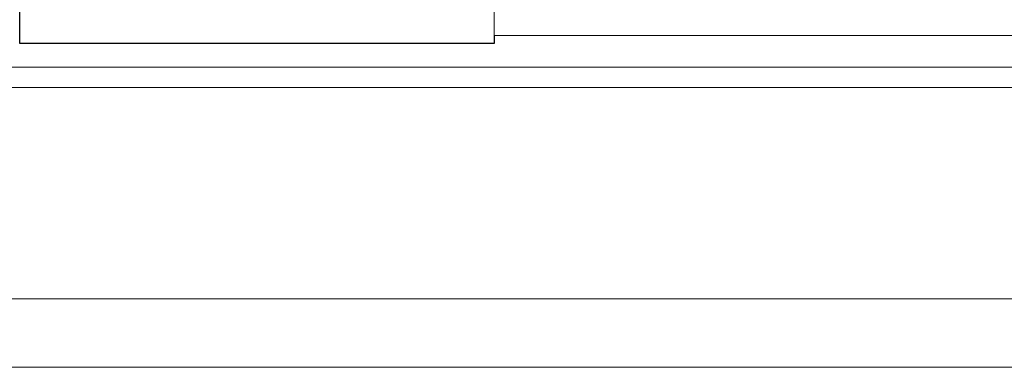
# Model space of a CAD drawing. Header units: millimetres. Extents: x 188 to 446, y 227 to 327.
# Tile 4 of 57: x 348 to 365, y 249 to 255. Entities that reach past the tile are written whole.
import ezdxf

# ---------------------------------------------------------------- set-up
doc = ezdxf.new("R2010")
doc.units = ezdxf.units.MM
doc.layers.add('2', color=7, linetype='Continuous')
doc.layers.add('OUT', color=3, linetype='Continuous')

msp = doc.modelspace()

# ---------------------------------------------------------------- linework, layer by layer
at = {"layer": '2', "color": 0, "linetype": 'Continuous'}
for p, q in [((347.589, 254.535), (347.589, 255.035)), ((347.589, 254.4), (347.589, 254.535)), ((347.589, 254.4), (347.589, 254.535)), ((355.889, 254.535), (355.889, 254.4)), ((355.889, 254.4), (347.589, 254.4)), ((355.889, 254.4), (347.589, 254.4))]:
    msp.add_line(p, q, dxfattribs=at)
at = {"layer": 'OUT', "color": 0, "linetype": 'Continuous', "lineweight": 15}
for p, q in [((355.889, 254.535), (355.889, 256.585)), ((391.089, 254.535), (355.889, 254.535)), ((445.669, 253.982), (331.338, 253.982)), ((445.669, 253.628), (331.283, 253.628)), ((445.669, 249.935), (330.161, 249.935)), ((445.669, 248.735), (285.669, 248.735))]:
    msp.add_line(p, q, dxfattribs=at)

doc.saveas('drawing.dxf')
